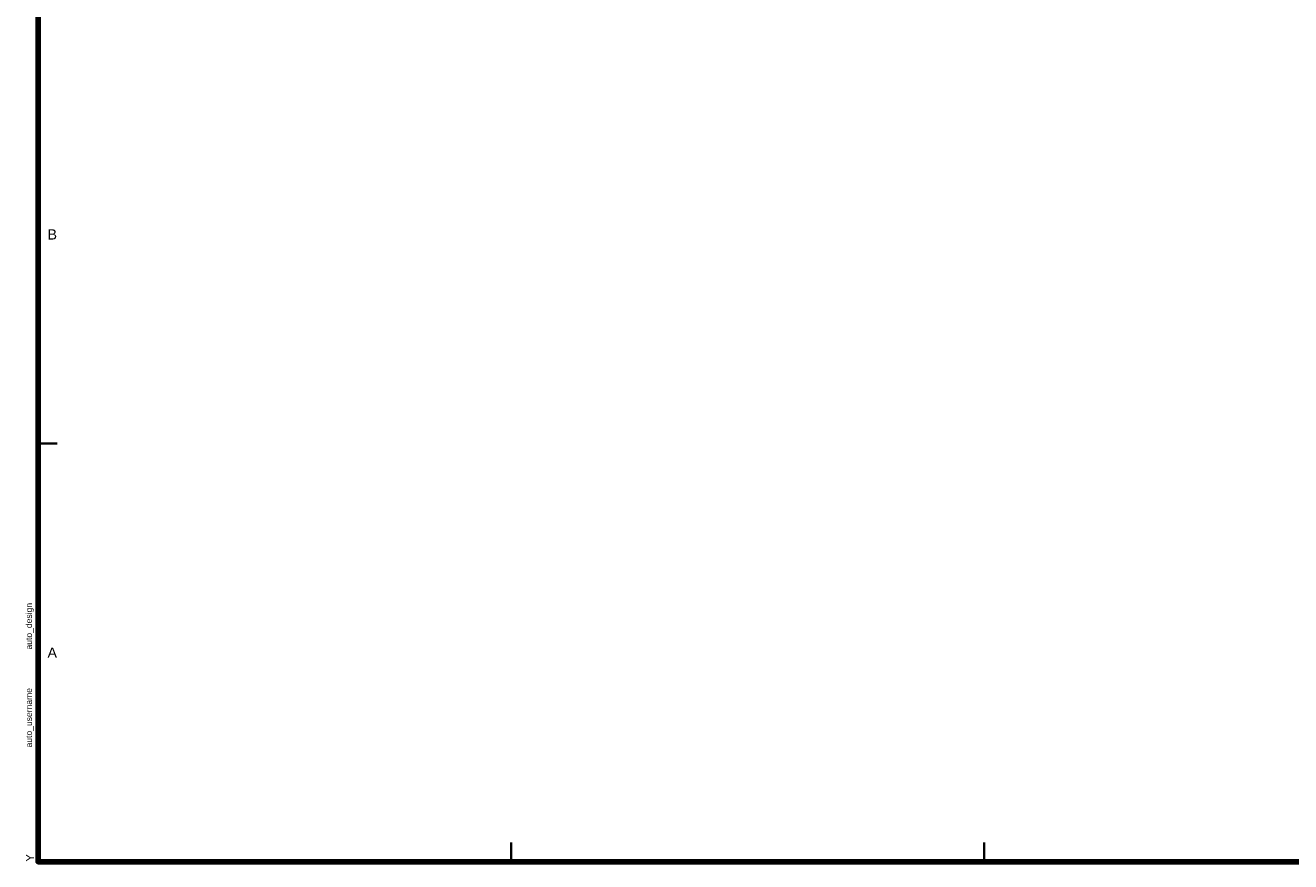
# Model space of a CAD drawing. Extents: x 1.3 to 32.4, y 0.7 to 21.2.
# Tile 1 of 4: x 1.3 to 16.8, y 0.7 to 11. Entities that reach past the tile are written whole.
import ezdxf
from ezdxf.enums import TextEntityAlignment as Align

# ---------------------------------------------------------------- set-up
doc = ezdxf.new("R2010")
doc.units = 0
doc.header["$MEASUREMENT"] = 0
doc.linetypes.add('DGN Style 3', pattern=[0.452506, 0.323219, -0.129288])
doc.layers.add('G-ANNO-NPLT', color=134, linetype='Continuous', lineweight=18, plot=False)
doc.layers.add('G-ANNO-TEXT', color=7, linetype='Continuous', lineweight=18)
doc.layers.add('G-ANNO-TTBL', color=7, linetype='Continuous', lineweight=18)
doc.layers.get('G-ANNO-NPLT').off()
doc.styles.add('Style-Arial', font='ARIAL.TTF')
doc.styles.add('Style-WORKING', font='ARIAL.TTF')

# ---------------------------------------------------------------- blocks, each defined once
blk = doc.blocks.new('coeSheet')
at = {"layer": 'G-ANNO-TEXT', "color": 1, "linetype": 'Continuous', "lineweight": 25, "style": 'Style-WORKING'}
for tag in ['submitted_by_name', 'issue_date', 'sheet_size', 'file_num']:
    blk.add_attdef(tag, text='', height=0.075, rotation=90, dxfattribs=at).set_placement((0, 0), align=Align.TOP_LEFT)
at = {"layer": 'G-ANNO-TEXT', "color": 1, "linetype": 'Continuous', "lineweight": 25, "style": 'Style-WORKING', "flags": 2}
for tag in ['plot_short_design', 'plot_username', 'plot_sytime', 'plot_design', 'plot_scale']:
    blk.add_attdef(tag, text='', height=0.075, rotation=90, dxfattribs=at).set_placement((0, 0), align=Align.TOP_LEFT)
at = {"layer": 'G-ANNO-TEXT', "color": 6, "linetype": 'Continuous', "lineweight": 35, "style": 'Style-Arial'}
for tag in ['sheet_title_2', 'sheet_title_3', 'sheet_title_1']:
    blk.add_attdef(tag, text='', height=0.12, rotation=90, dxfattribs=at).set_placement((0, 0), align=Align.TOP_CENTER)
at = {"layer": 'G-ANNO-TEXT', "color": 1, "linetype": 'Continuous', "lineweight": 25, "style": 'Style-WORKING'}
for tag in ['01_desc', '02_desc', '03_desc', '04_desc', '05_desc', '06_desc', '07_desc', '08_desc', '09_desc', '10_desc', '11_desc', '12_desc', '13_desc', '14_desc']:
    blk.add_attdef(tag, text='', height=0.075, rotation=90, dxfattribs=at).set_placement((0, 0), align=Align.MIDDLE_LEFT)
for tag in ['01_mark', '02_mark', '03_mark', '04_mark', '05_mark', '06_mark', '07_mark', '08_mark', '09_mark', '10_mark', '11_mark', '12_mark', '13_mark', '14_mark', '01_date', '02_date', '03_date', '04_date', '05_date', '06_date', '07_date', '08_date', '09_date', '10_date', '11_date', '12_date', '13_date', '14_date', '01_appr', '02_appr', '03_appr', '04_appr', '05_appr', '06_appr', '07_appr', '08_appr', '09_appr', '10_appr', '12_appr', '13_appr', '11_appr', '14_appr']:
    blk.add_attdef(tag, text='', height=0.075, rotation=90, dxfattribs=at).set_placement((0, 0), align=Align.MIDDLE_CENTER)
at = {"layer": 'G-ANNO-TEXT', "linetype": 'Continuous', "lineweight": 50, "style": 'Style-Arial'}
blk.add_attdef('sheet_id', text='', height=0.25, rotation=0, dxfattribs=at).set_placement((0, 0), align=Align.MIDDLE_CENTER)
blk = doc.blocks.new('coeBorder')
at = {"layer": 'G-ANNO-TTBL', "color": 4, "linetype": 'Continuous', "lineweight": 35}
for p, q in [((0, 5.125), (0.236, 5.125)), ((5.801, 0), (5.801, 0.236)), ((11.6, 0), (11.6, 0.236))]:
    blk.add_line(p, q, dxfattribs=at)
at = {"layer": 'G-ANNO-TTBL', "color": 7, "linetype": 'Continuous', "lineweight": 100}
blk.add_3dface([(0, 20.5), (29, 20.5), (29, 0), (0, 0)], dxfattribs=at)
at = {"layer": 'G-ANNO-TEXT', "color": 3, "linetype": 'Continuous', "lineweight": 25, "style": 'Style-Arial'}
for s, p in [('B', (0.174, 7.687)), ('A', (0.174, 2.562))]:
    blk.add_text(s, height=0.125, dxfattribs=at).set_placement(p, align=Align.MIDDLE_CENTER)
at = {"layer": 'G-ANNO-TTBL', "color": 1, "linetype": 'Continuous', "lineweight": 25}
for tag, height, style in [('solicitation_num', 0.075, 'Style-WORKING'), ('contract_num', 0.075, 'Style-WORKING'), ('set_id', 0.1, 'Style-Arial')]:
    blk.add_attdef(tag, text='', height=height, rotation=90, dxfattribs=dict(at, style=style)).set_placement((0, 0), align=Align.TOP_LEFT)
at = {"layer": 'G-ANNO-TTBL', "color": 1, "linetype": 'Continuous', "lineweight": 25, "style": 'Style-Arial', "width": 1.000003, "flags": 1}
for tag in ['national_vendor_id', 'URL']:
    blk.add_attdef(tag, text='', height=0.1, rotation=90, dxfattribs=at).set_placement((0, 0), align=Align.MIDDLE_CENTER)
at = {"layer": 'G-ANNO-TTBL', "color": 1, "linetype": 'Continuous', "lineweight": 25, "style": 'Style-Arial', "width": 1.000003}
for tag in ['ae_firm_name', 'city_state']:
    blk.add_attdef(tag, text='', height=0.1, rotation=90, dxfattribs=at).set_placement((0, 0), align=Align.MIDDLE_CENTER)
at = {"layer": 'G-ANNO-TTBL', "color": 1, "linetype": 'Continuous', "lineweight": 25, "style": 'Style-Arial'}
for tag in ['project_title_4', 'project_title_2', 'project_title_3', 'project_title_1']:
    blk.add_attdef(tag, text='', height=0.1, rotation=90, dxfattribs=at).set_placement((0, 0), align=Align.TOP_CENTER)
at = {"layer": 'G-ANNO-TTBL', "color": 7, "linetype": 'Continuous', "lineweight": 25, "style": 'Style-Arial'}
blk.add_attdef('district_name', text='', height=0.08, dxfattribs=at).set_placement((0, 0), align=Align.TOP_LEFT)

msp = doc.modelspace()

# ---------------------------------------------------------------- block references
at = {"layer": 'G-ANNO-NPLT', "color": 7, "linetype": 'DGN Style 3', "lineweight": 18}
ref = msp.add_blockref('coeSheet', (1.475, 0.75), dxfattribs=at)
ref.add_attrib('plot_username', 'auto_username', dxfattribs={"layer": 'G-ANNO-TEXT', "color": 1, "linetype": 'Continuous', "lineweight": 25, "height": 0.075, "rotation": 90, "style": 'Style-WORKING'}).set_placement((1.325, 2.15), align=Align.TOP_LEFT)
ref.add_attrib('plot_design', 'auto_design', dxfattribs={"layer": 'G-ANNO-TEXT', "color": 1, "linetype": 'Continuous', "lineweight": 25, "height": 0.075, "rotation": 90, "style": 'Style-WORKING'}).set_placement((1.325, 3.35), align=Align.TOP_LEFT)
ref.add_attrib('sheet_size', '33.1X22', dxfattribs={"layer": 'G-ANNO-TEXT', "color": 1, "linetype": 'Continuous', "lineweight": 25, "height": 0.075, "rotation": 90, "style": 'Style-WORKING'}).set_placement((32.07, 8.425), align=Align.TOP_LEFT)
ref.add_attrib('issue_date', 'JULY 2010', dxfattribs={"layer": 'G-ANNO-TEXT', "color": 1, "linetype": 'Continuous', "lineweight": 25, "height": 0.075, "rotation": 90, "style": 'Style-WORKING'}).set_placement((30.77, 10.025), align=Align.TOP_LEFT)
at = {"layer": 'G-ANNO-TTBL', "color": 4, "linetype": 'Continuous', "lineweight": 35}
ref = msp.add_blockref('coeBorder', (1.475, 0.75), dxfattribs=at)
ref.add_attrib('set_id', 'Y', dxfattribs={"color": 1, "linetype": 'Continuous', "lineweight": 25, "height": 0.1, "rotation": 90, "style": 'Style-Arial'}).set_placement((1.325, 0.75), align=Align.TOP_LEFT)

doc.saveas('drawing.dxf')
